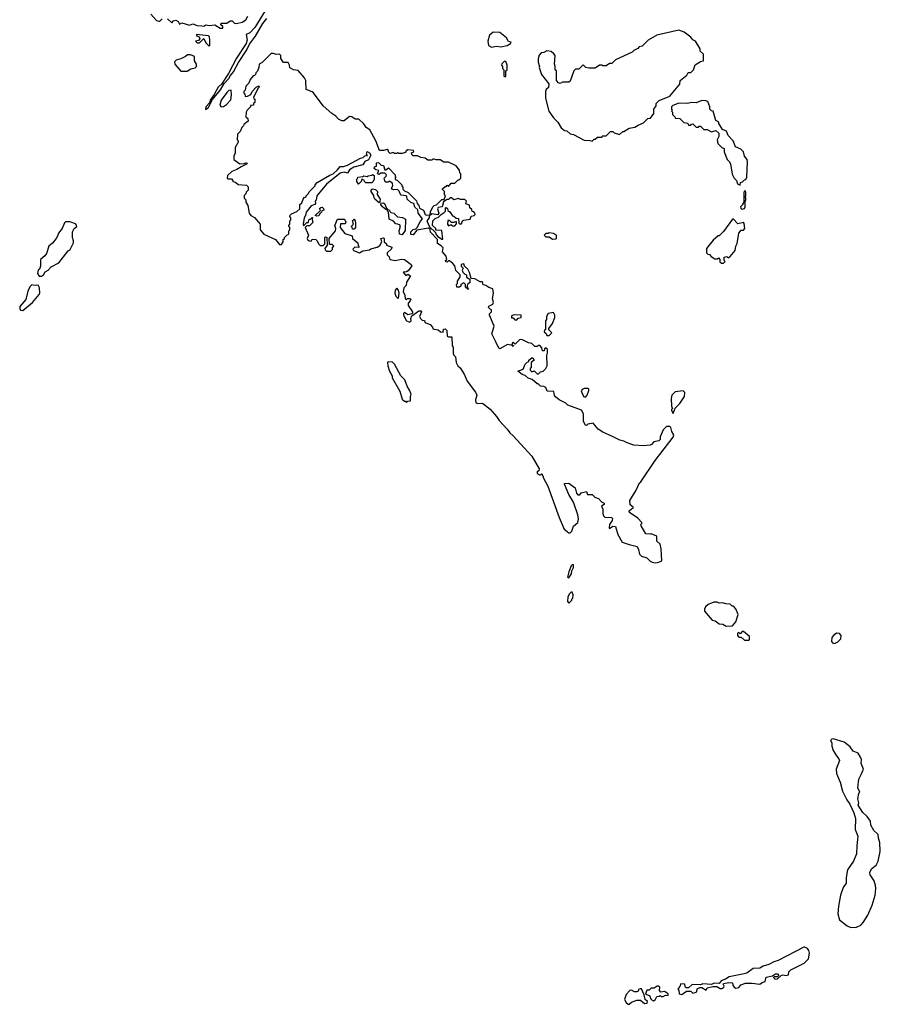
# Model space of a CAD drawing. Extents: x 2494159 to 2685562, y 773219 to 915170.
# Tile 58 of 201: x 2548097 to 2555943, y 881650 to 890631. Entities that reach past the tile are written whole.
import ezdxf

# ---------------------------------------------------------------- set-up
doc = ezdxf.new("R2010")
doc.units = 0

msp = doc.modelspace()

# ---------------------------------------------------------------- linework, layer by layer
at = {"layer": '0CON10XD'}
for points in [[(2550410.6, 890839.4), (2550240.8, 890559.2), (2550195, 890510), (2550162.5, 890495), (2550170, 890445), (2550162, 890415), (2550075, 890280), (2550000, 890140), (2549936.4, 890043.6), (2549905, 890016.7), (2549870.7, 889949.3), (2549835, 889897.5), (2549828.3, 889871.7), (2549793.3, 889835), (2549792.5, 889812.5), (2549815, 889827.5), (2549856.2, 889903.8), (2549928.1, 889991.9), (2549961.2, 890048.8), (2550005, 890093.8), (2550018.6, 890121.4), (2550045.4, 890154.6), (2550090.8, 890239.2), (2550167.5, 890355), (2550192.7, 890407.3), (2550248.3, 890481.7), (2550314.3, 890595.7), (2550349.7, 890640.3)], [(2549291.7, 890681.7), (2549343.6, 890623.6), (2549365, 890617.5), (2549375, 890617.5), (2549395, 890640)], [(2549445, 890637.5), (2549485, 890602.5), (2549500, 890620), (2549520, 890625), (2549543, 890613), (2549555, 890590), (2549575, 890602.5), (2549645, 890580), (2549675, 890592.5), (2549715, 890577.5), (2549756.4, 890573.6), (2549775, 890573.3), (2549795, 890582.5), (2549825, 890577.5), (2549875, 890582.5), (2549925, 890553.3), (2549950, 890555), (2549948.3, 890568.3), (2549930, 890585), (2549935, 890600), (2549985, 890600), (2550015, 890620), (2550035, 890620), (2550055, 890600), (2550075, 890597.5), (2550125, 890607.5), (2550159.3, 890630.7), (2550177, 890663)], [(2549825, 890390), (2549830, 890395), (2549830, 890445), (2549826.7, 890475), (2549817.5, 890485), (2549710, 890495), (2549710, 890485), (2549733, 890473), (2549740, 890455), (2549728.3, 890441.7), (2549700, 890435), (2549715, 890420), (2549735, 890420), (2549775, 890460), (2549795, 890420), (2549825, 890390)], [(2552399.3, 890379.3), (2552445, 890388.8), (2552485, 890384), (2552542.5, 890395), (2552572.5, 890415), (2552577.5, 890425), (2552555, 890432.5), (2552535.9, 890465.9), (2552475, 890512.5), (2552413, 890517), (2552381.7, 890488.3), (2552363.6, 890436.4), (2552372.5, 890395), (2552399.3, 890379.3)], [(2553315, 889522.5), (2553335, 889540), (2553345, 889540), (2553365, 889560), (2553405, 889560), (2553415, 889570), (2553445, 889570), (2553485, 889610), (2553505, 889610), (2553518.3, 889598.3), (2553567, 889583), (2553595, 889610), (2553605, 889610), (2553655, 889640), (2553705, 889650), (2553735, 889670), (2553785, 889690), (2553825, 889730), (2553848.3, 889731.7), (2553880, 889775), (2553880, 889815), (2553900, 889845), (2553900, 889865), (2553926.7, 889893.3), (2554025, 889932.5), (2554117, 890043), (2554120, 890075), (2554180, 890125), (2554191.7, 890148.3), (2554215, 890150), (2554240, 890175), (2554255, 890220), (2554305, 890250), (2554330, 890255), (2554330, 890315), (2554302.5, 890342.5), (2554300, 890365), (2554257.5, 890435), (2554235, 890447.5), (2554215, 890472.5), (2554155, 890517.5), (2554105, 890534.2), (2553905, 890489.2), (2553826, 890445), (2553770.7, 890389.3), (2553745, 890382.5), (2553733, 890367), (2553695, 890350), (2553680, 890335), (2553530, 890265), (2553495, 890230), (2553475, 890230), (2553445, 890210), (2553415, 890210), (2553405, 890217.5), (2553383, 890217), (2553345, 890190), (2553285, 890187.5), (2553260, 890195), (2553235, 890220), (2553195, 890180), (2553165, 890180), (2553150, 890165), (2553115, 890070), (2553105, 890060), (2553045, 890060), (2553025, 890050), (2553010, 890055), (2552990, 890075), (2552990, 890165), (2552980, 890175), (2552980, 890205), (2552972.5, 890225), (2552977.5, 890305), (2552968.3, 890318.3), (2552941.7, 890341.7), (2552903, 890347), (2552877, 890333), (2552851.7, 890328.3), (2552833, 890307), (2552823.3, 890275), (2552823.6, 890243.6), (2552836.7, 890205), (2552833.3, 890195), (2552855, 890130), (2552920, 890045), (2552917, 890013), (2552897.5, 889995), (2552890, 889975), (2552890, 889915), (2552920, 889795), (2552962.5, 889735), (2553002.5, 889695), (2553032.5, 889645), (2553065, 889620), (2553085, 889617.5), (2553115, 889590), (2553145, 889582.5), (2553243, 889533), (2553295, 889530), (2553315, 889522.5)], [(2549565, 890160), (2549625, 890162.5), (2549658.3, 890181.7), (2549697, 890193), (2549710, 890205), (2549710, 890225), (2549690, 890255), (2549690, 890295), (2549655, 890310), (2549628.3, 890311.7), (2549610, 890295), (2549565, 890272.5), (2549525, 890262.5), (2549507.5, 890245), (2549510, 890225), (2549565, 890160)], [(2553925, 885682.5), (2553950, 885695), (2553946.7, 885805), (2553937, 885847), (2553906.7, 885875), (2553905, 885920), (2553855, 885942.5), (2553845, 885937.5), (2553805, 885940), (2553762.5, 886015), (2553760, 886025), (2553770, 886035), (2553770, 886045), (2553733.3, 886085), (2553657.5, 886135), (2553655, 886150), (2553675, 886170), (2553690, 886175), (2553690, 886185), (2553662.5, 886205), (2553660, 886245), (2553713.8, 886335), (2553746.7, 886405), (2553760, 886415), (2553890.5, 886609.5), (2554055, 886822.5), (2554060, 886845), (2554042.5, 886875), (2554035, 886910), (2554025, 886920), (2553995, 886920), (2553965, 886890), (2553937.5, 886825), (2553937, 886803), (2553925, 886790), (2553878.3, 886781.7), (2553857.5, 886755), (2553845, 886750), (2553783.6, 886743.6), (2553695, 886750), (2553635, 886770), (2553605, 886786.7), (2553570, 886795), (2553507.5, 886825), (2553415, 886867.5), (2553370, 886895), (2553325, 886950), (2553278.3, 886941.7), (2553265, 886930), (2553255, 886932.5), (2553237.3, 886967.3), (2553236.1, 887036.1), (2553219.3, 887069.3), (2553093.9, 887113.9), (2553075, 887132.5), (2553015, 887162.5), (2552980.7, 887190.7), (2552973, 887203), (2552968.3, 887238.3), (2552905, 887242.5), (2552895, 887277.5), (2552875, 887286.2), (2552845, 887287.5), (2552825, 887310), (2552815, 887310), (2552768.8, 887348.8), (2552731.7, 887361.7), (2552706.1, 887386.1), (2552677.5, 887395), (2552640, 887425), (2552688, 887442), (2552705, 887490), (2552723, 887507), (2552738.3, 887511.7), (2552740, 887525), (2552765, 887547.5), (2552776.4, 887546.4), (2552787.5, 887525), (2552760, 887505), (2552760, 887455), (2552751.7, 887448.3), (2552750, 887435), (2552765, 887420), (2552788.3, 887428.3), (2552815, 887400), (2552828.3, 887401.7), (2552845, 887420), (2552870, 887425), (2552895, 887450), (2552907.5, 887475), (2552902.5, 887575), (2552910, 887585), (2552910, 887625), (2552898.3, 887638.3), (2552881.7, 887628.3), (2552878.3, 887611.7), (2552865, 887610), (2552858.3, 887638.3), (2552838.3, 887658.3), (2552825, 887660), (2552815, 887650), (2552795, 887650), (2552767, 887677), (2552735, 887682.5), (2552681.7, 887711.7), (2552665, 887712.5), (2552655, 887710), (2552615, 887670), (2552595, 887690), (2552582.5, 887675), (2552590, 887660), (2552598.3, 887658.3), (2552595, 887650), (2552590, 887660), (2552545, 887667.5), (2552475, 887630), (2552464.2, 887634.2), (2552436.7, 887693.3), (2552401.2, 887765), (2552422.5, 887835), (2552380, 887935), (2552381.7, 887948.3), (2552400, 887965), (2552400, 887985), (2552385, 887990), (2552370, 888005), (2552373.6, 888016.4), (2552410, 888035), (2552417.5, 888055), (2552407.5, 888085), (2552417.5, 888135), (2552410, 888175), (2552375, 888187.5), (2552347, 888207), (2552321.7, 888211.7), (2552315, 888240), (2552295, 888240), (2552247, 888267), (2552211.7, 888271.7), (2552197.5, 888325), (2552182.5, 888355), (2552152.5, 888382.5), (2552145, 888402.5), (2552122.5, 888397.5), (2552123, 888383), (2552140, 888365), (2552132.5, 888345), (2552138.3, 888328.3), (2552155, 888310), (2552170, 888305), (2552171.7, 888281.7), (2552200, 888265), (2552200, 888235), (2552181.7, 888218.3), (2552177.5, 888205), (2552180, 888180), (2552190, 888175), (2552185, 888170), (2552161.7, 888191.7), (2552160, 888215), (2552145, 888230), (2552120, 888215), (2552118.3, 888201.7), (2552108.3, 888191.7), (2552081.7, 888191.7), (2552080, 888215), (2552090, 888225), (2552087.5, 888245), (2552112.5, 888285), (2552114, 888305), (2552074.2, 888344.2), (2552063.3, 888385), (2552045.9, 888405.9), (2552015, 888430), (2552005, 888430), (2551995, 888420), (2551981.7, 888421.7), (2551980, 888435), (2551990, 888445), (2551986.7, 888475), (2551953, 888513), (2551958.8, 888548.8), (2551939.3, 888569.3), (2551905, 888590), (2551907, 888627), (2551843.6, 888693.6), (2551838.3, 888718.3), (2551825, 888730), (2551718.3, 888711.7), (2551685, 888670), (2551661.7, 888671.7), (2551663.6, 888696.4), (2551683.9, 888716.1), (2551707.5, 888722.5), (2551723, 888737), (2551749.3, 888790.7), (2551770, 888815), (2551730, 888865), (2551727.5, 888897.5), (2551700, 888920), (2551690, 888955), (2551663, 888963), (2551630, 888995), (2551627, 889017), (2551620, 889025), (2551571.7, 889031.7), (2551557, 889067), (2551541.7, 889081.7), (2551505, 889077.5), (2551492.5, 889085), (2551487.5, 889095), (2551497.5, 889115), (2551495, 889140), (2551465, 889157.5), (2551455, 889150), (2551435, 889150), (2551425, 889160), (2551420, 889185), (2551437, 889203), (2551440, 889215), (2551425, 889230), (2551388.3, 889231.7), (2551375, 889220), (2551360, 889225), (2551370, 889255), (2551345, 889260), (2551330, 889275), (2551331.7, 889288.3), (2551350, 889295), (2551350, 889325), (2551367, 889327), (2551393, 889303), (2551415, 889300), (2551425, 889262.5), (2551435, 889262.5), (2551458.3, 889278.3), (2551520, 889215), (2551521.7, 889201.7), (2551530, 889195), (2551520, 889185), (2551521.7, 889171.7), (2551538.3, 889168.3), (2551580, 889125), (2551581.7, 889111.7), (2551590, 889105), (2551590, 889085), (2551605, 889070), (2551640, 889055), (2551715, 888980), (2551720, 888955), (2551737, 888937), (2551741.7, 888911.7), (2551780, 888895), (2551793.3, 888853.3), (2551805, 888847.5), (2551840, 888850), (2551843, 888877), (2551862.5, 888925), (2551875, 888937.5), (2551898.3, 888941.7), (2551945, 888990), (2551968.3, 888991.7), (2551980, 889025), (2551970, 889035), (2551970, 889065), (2551951.7, 889081.7), (2551951.7, 889088.3), (2551975, 889110), (2551985, 889110), (2551995, 889120), (2552005, 889110), (2552031.7, 889138.3), (2552065, 889140), (2552095, 889170), (2552105, 889170), (2552120, 889185), (2552120, 889225), (2552110, 889235), (2552107, 889257), (2552076.4, 889296.4), (2552005, 889332.5), (2551965, 889332.5), (2551931.7, 889351.7), (2551895, 889352.5), (2551875, 889360), (2551865, 889360), (2551855, 889350), (2551818.3, 889348.3), (2551795, 889367.5), (2551753, 889373), (2551725, 889390), (2551685, 889390), (2551671.7, 889401.7), (2551670, 889415), (2551690, 889425), (2551686.4, 889436.4), (2551635, 889442.5), (2551620, 889435), (2551618.3, 889428.3), (2551615, 889420), (2551585, 889410), (2551555, 889410), (2551545, 889417.5), (2551535, 889410), (2551515, 889410), (2551505, 889420), (2551475, 889410), (2551460, 889425), (2551458.3, 889438.3), (2551446.7, 889446.7), (2551415, 889437.5), (2551378.3, 889438.3), (2551342.5, 889525), (2551290, 889625), (2551256.1, 889646.1), (2551235, 889680), (2551190, 889725), (2551155, 889723.3), (2551125, 889746), (2551105, 889748), (2551055, 889707.5), (2551035, 889707.5), (2551005, 889722.5), (2550980, 889750), (2550942.5, 889775), (2550864.1, 889844.1), (2550775, 889963.3), (2550763.6, 889973.6), (2550710, 889995), (2550706.1, 890076.1), (2550695, 890100), (2550635, 890167.5), (2550593.6, 890173.6), (2550560.7, 890190.7), (2550557, 890217), (2550545, 890240), (2550501.7, 890241.7), (2550478.3, 890278.3), (2550477.5, 890305), (2550467, 890317), (2550435, 890312.5), (2550411.7, 890321.7), (2550388.3, 890321.7), (2550308.3, 890241.7), (2550280, 890225), (2550277.5, 890195), (2550265, 890160), (2550250, 890145), (2550248.3, 890131.7), (2550238.3, 890121.7), (2550225, 890120), (2550197.5, 890085), (2550187, 890053), (2550160, 890025), (2550151.7, 889988.3), (2550140, 889975), (2550141.7, 889961.7), (2550150, 889955), (2550151.7, 889931.7), (2550175, 889932.5), (2550205, 889950), (2550217.5, 889975), (2550253.6, 890016.4), (2550278.3, 890028.3), (2550280, 890015), (2550270, 890005), (2550230, 889925), (2550231.7, 889911.7), (2550240, 889905), (2550240, 889875), (2550230, 889865), (2550228.3, 889851.7), (2550201.7, 889848.3), (2550200, 889835), (2550170, 889805), (2550163, 889787), (2550160, 889745), (2550178.3, 889728.3), (2550180, 889705), (2550140, 889675), (2550138.3, 889661.7), (2550123, 889647), (2550108.3, 889611.7), (2550083, 889587), (2550080, 889535), (2550090, 889525), (2550090, 889515), (2550060, 889465), (2550060, 889415), (2550050, 889385), (2550050, 889355), (2550105, 889317.5), (2550145, 889320), (2550165, 889327.5), (2550170, 889315), (2550115, 889290), (2550077, 889263), (2550030, 889245), (2549991.7, 889208.3), (2549990, 889185), (2549995, 889180), (2550028.3, 889178.3), (2550040, 889165), (2550040, 889155), (2550065, 889150), (2550088.3, 889128.3), (2550165, 889120), (2550180, 889105), (2550180, 889075), (2550161.7, 889058.3), (2550158.3, 889041.7), (2550143, 889027), (2550143, 889003), (2550158.3, 888988.3), (2550160, 888965), (2550177, 888937), (2550190, 888865), (2550203.6, 888843.6), (2550236.4, 888826.4), (2550290, 888765), (2550290, 888715), (2550322.5, 888675), (2550430, 888625), (2550465, 888580), (2550485, 888580), (2550500, 888605), (2550500, 888625), (2550510, 888635), (2550510, 888645), (2550535, 888670), (2550550, 888675), (2550550, 888705), (2550560, 888715), (2550560, 888735), (2550550, 888745), (2550550, 888755), (2550560, 888765), (2550560, 888795), (2550570, 888805), (2550570, 888825), (2550560, 888835), (2550561.7, 888848.3), (2550575, 888860), (2550625, 888880), (2550650, 888905), (2550650, 888945), (2550668.3, 888961.7), (2550680, 888995), (2550691.7, 889008.3), (2550710, 889015), (2550710, 889025), (2550730, 889045), (2550735, 889060), (2550790, 889115), (2550790, 889125), (2550810, 889145), (2550925, 889212.5), (2550956.1, 889223.9), (2550995, 889262.5)], [(2552525, 890110), (2552530, 890115), (2552530, 890165), (2552540, 890175), (2552540, 890215), (2552528.3, 890248.3), (2552515, 890250), (2552491.7, 890228.3), (2552490, 890215), (2552500, 890205), (2552500, 890185), (2552510, 890175), (2552510, 890115), (2552525, 890110)], [(2549935, 889836.7), (2549955, 889840), (2549982, 889858), (2550020.7, 889899.3), (2550029.2, 889945), (2550025, 889987.5), (2550005, 889986.2), (2549985, 889968), (2549935, 889896.7), (2549922.7, 889852.7), (2549935, 889836.7)], [(2554665, 889120), (2554670, 889145), (2554688.3, 889151.7), (2554705, 889170), (2554718.3, 889171.7), (2554727.5, 889195), (2554733.8, 889335), (2554728.8, 889355), (2554706.7, 889385), (2554695.8, 889425.8), (2554670.7, 889450.7), (2554621.7, 889471.7), (2554603.3, 889525), (2554557.5, 889575), (2554540, 889615), (2554505, 889630), (2554470, 889685), (2554470, 889695), (2554445, 889710), (2554420, 889795), (2554405, 889800), (2554390, 889815), (2554390, 889835), (2554370, 889885), (2554351.7, 889891.7), (2554315, 889892.5), (2554265, 889872.5), (2554225, 889876.7), (2554185, 889867.5), (2554105, 889870), (2554051.7, 889848.3), (2554040, 889835), (2554040, 889815), (2554050, 889805), (2554040, 889795), (2554047.5, 889787.5), (2554050, 889765), (2554070, 889745), (2554071.7, 889731.7), (2554115, 889730), (2554153, 889693), (2554188.3, 889688.3), (2554195, 889670), (2554215, 889670), (2554221.7, 889678.3), (2554235, 889680), (2554265, 889650), (2554285, 889650), (2554291.7, 889658.3), (2554305, 889660), (2554335, 889630), (2554365, 889630), (2554405, 889607.5), (2554445, 889620), (2554470, 889595), (2554472.5, 889565), (2554457.5, 889535), (2554463, 889503), (2554500, 889465), (2554520, 889455), (2554520, 889425), (2554547.5, 889355), (2554566.4, 889336.4), (2554577.5, 889315), (2554593, 889223), (2554612.5, 889185), (2554632.5, 889165), (2554642.5, 889135), (2554665, 889120)], [(2550995, 889262.5), (2551018.3, 889291.7), (2551049.3, 889290.7), (2551085, 889303.3), (2551205, 889367.5), (2551230, 889375), (2551245, 889390), (2551268.3, 889391.7), (2551260, 889405), (2551265, 889430), (2551286.4, 889416.4), (2551297.5, 889395), (2551276.4, 889353.6), (2551243.8, 889336.2), (2551225, 889307.5), (2551143.8, 889286.2), (2551105, 889262.5), (2551085, 889230), (2551055, 889238.8), (2551019.4, 889230.6), (2550895, 889130), (2550807.5, 889025), (2550800, 888985), (2550790, 888975), (2550792.5, 888955), (2550787.5, 888945), (2550755, 888932.5), (2550710, 888875), (2550703.3, 888845), (2550690, 888825), (2550680, 888765), (2550685, 888750), (2550715, 888780), (2550728.3, 888781.7), (2550735, 888810), (2550748.3, 888811.7), (2550765, 888827.5), (2550770, 888825), (2550760, 888820), (2550768.3, 888781.7), (2550738.3, 888751.7), (2550715, 888750), (2550700, 888735), (2550730, 888665), (2550717.5, 888635), (2550720, 888625), (2550735, 888612.5), (2550755, 888610), (2550765, 888630), (2550797, 888627), (2550810, 888615), (2550820, 888585), (2550835, 888570), (2550865, 888570), (2550880, 888585), (2550880, 888645), (2550885, 888650), (2550898.3, 888648.3), (2550900, 888575), (2550880, 888545), (2550881.7, 888531.7), (2550895, 888520), (2550935, 888520), (2550950, 888535), (2550950, 888555), (2550960, 888565), (2550945, 888580), (2550921.7, 888581.7), (2550920, 888635), (2550977.5, 888705), (2550980, 888725), (2550970, 888755), (2550995, 888810), (2551055, 888810), (2551065, 888800), (2551070, 888785), (2551065, 888770), (2551021.7, 888768.3), (2551020, 888735), (2551061.7, 888681.7), (2551128.3, 888658.3), (2551130, 888635), (2551180, 888595), (2551182.5, 888572.5), (2551190, 888565), (2551188.3, 888551.7), (2551153, 888557), (2551133, 888537), (2551140, 888525), (2551195, 888503.3), (2551225, 888522.5), (2551285, 888532.5), (2551298.3, 888541.7), (2551355, 888557.5), (2551379.3, 888570.7), (2551400, 888605), (2551390, 888635), (2551415, 888640), (2551420, 888635), (2551420, 888605), (2551440, 888585), (2551440, 888575), (2551490, 888555), (2551488.3, 888541.7), (2551447, 888503), (2551447.5, 888485), (2551467, 888467), (2551472.5, 888445), (2551523.3, 888433.3), (2551575, 888446.7), (2551605, 888442.5), (2551665, 888397.5), (2551672.5, 888385), (2551639.3, 888340.7), (2551625, 888330), (2551592.5, 888327.5), (2551615, 888300), (2551625, 888300), (2551635, 888310), (2551660, 888295), (2551623, 888237), (2551620, 888205), (2551600, 888185), (2551592.5, 888152.5), (2551607, 888117), (2551610, 888085), (2551625, 888080), (2551633, 888087), (2551655, 888087.5), (2551661.7, 888081.7), (2551657.5, 888065), (2551640, 888045), (2551640, 888025), (2551677, 887967), (2551677.5, 887955), (2551671.7, 887948.3), (2551635, 887940), (2551605, 887960), (2551595, 887950), (2551596, 887935), (2551622.5, 887885), (2551655, 887872.5), (2551666, 887885), (2551664.3, 887905.7), (2551671.2, 887928.8), (2551735, 887973.8), (2551755, 887976.7), (2551760, 887965), (2551742.5, 887925), (2551750, 887905), (2551765, 887890), (2551788.3, 887888.3), (2551791.7, 887871.7), (2551800, 887865), (2551839.3, 887849.3), (2551860, 887825), (2551865, 887810), (2551911.7, 887801.7), (2551935, 887782.5), (2551958.3, 887781.7), (2551961.7, 887808.3), (2551975, 887810), (2551990, 887795), (2551993.6, 887743.6), (2552005, 887737.5), (2552038.3, 887738.3), (2552040, 887655), (2552050, 887645), (2552050, 887585), (2552055, 887570), (2552070, 887555), (2552077.5, 887505), (2552092.5, 887475), (2552112.5, 887455), (2552148.3, 887398.3), (2552177.5, 887335), (2552253.6, 887233.6), (2552263.3, 887205), (2552251.2, 887165), (2552257, 887137), (2552275, 887130), (2552315, 887132.5), (2552385, 887077.5), (2552445, 887012.5), (2552467.5, 886975), (2552542.5, 886895), (2552565, 886862.5), (2552597.5, 886835), (2552765, 886650), (2552832.5, 886535), (2552830, 886515), (2552813.8, 886506.2), (2552815, 886492.5), (2552835, 886480), (2552845, 886480), (2552855, 886490), (2552860, 886485), (2552860, 886475), (2552870, 886465), (2552870, 886455), (2552913.3, 886375), (2553015, 886090), (2553062.5, 885985), (2553073.6, 885973.6), (2553105, 885950), (2553115, 885950), (2553130, 885965), (2553145, 886010), (2553186.1, 886043.9), (2553192.5, 886075), (2553186.7, 886115), (2553145, 886230), (2553105, 886300), (2553063, 886393), (2553065, 886400), (2553105, 886403.3), (2553160.7, 886360.7), (2553172.3, 886312.3), (2553185, 886296.2), (2553203.8, 886296.2), (2553216.2, 886313.8), (2553265, 886327.5), (2553275, 886300), (2553315, 886300), (2553340, 886275), (2553375, 886262.5), (2553401.7, 886231.7), (2553425, 886220), (2553425, 886210), (2553400, 886195), (2553412.5, 886165), (2553413, 886127), (2553420, 886105), (2553433, 886093), (2553491.7, 886091.7), (2553501.7, 886081.7), (2553498.3, 886061.7), (2553473.3, 886025), (2553470, 885995), (2553475, 885990), (2553505, 886012.5), (2553529.3, 886009.3), (2553550, 885935), (2553590, 885865), (2553655, 885842.5), (2553727, 885827), (2553739.3, 885799.3), (2553747.5, 885755), (2553765, 885737.5), (2553815, 885722.5), (2553845, 885692.5), (2553863.6, 885683.6), (2553895, 885676.7), (2553925, 885682.5)], [(2551185, 889130), (2551170, 889155), (2551170, 889175), (2551178.3, 889181.7), (2551180, 889195), (2551225, 889200), (2551235, 889207.5), (2551265, 889200), (2551273, 889207), (2551307.5, 889212.5), (2551315, 889220), (2551328.3, 889208.3), (2551327.5, 889175), (2551320, 889155), (2551307, 889143), (2551253, 889143), (2551240, 889155), (2551238.3, 889168.3), (2551225, 889170), (2551215, 889180), (2551210, 889155), (2551185, 889130)], [(2551375, 888960), (2551333.6, 888993.6), (2551327.5, 889005), (2551327, 889027), (2551300, 889065), (2551301.7, 889078.3), (2551313, 889087), (2551341.7, 889081.7), (2551360, 889065), (2551357.5, 889035), (2551383.3, 888995), (2551381.7, 888968.3), (2551375, 888960)], [(2554685, 888902.5), (2554705, 888910), (2554710, 888925), (2554710, 888975), (2554717.5, 888985), (2554716.4, 889006.4), (2554710, 889015), (2554717.5, 889025), (2554717.5, 889055), (2554710, 889070), (2554703, 889067), (2554700, 889055), (2554700, 888965), (2554690, 888955), (2554690, 888945), (2554670, 888925), (2554671.7, 888911.7), (2554685, 888902.5)], [(2551585, 888670), (2551560, 888675), (2551557.5, 888705), (2551566.7, 888735), (2551566.1, 888756.1), (2551545, 888766.7), (2551527.5, 888767.5), (2551503.6, 888793.6), (2551465, 888810), (2551460, 888875), (2551450, 888885), (2551450, 888900), (2551435, 888900), (2551405, 888922.5), (2551390, 888945), (2551391.7, 888958.3), (2551415, 888960), (2551422.5, 888955), (2551441.7, 888911.7), (2551450, 888900), (2551470, 888895), (2551471.7, 888881.7), (2551481.7, 888871.7), (2551507, 888867), (2551543, 888833), (2551587, 888827), (2551615, 888810), (2551611.7, 888708.3), (2551585, 888670)], [(2551955, 888630), (2551947, 888707), (2551891.7, 888711.7), (2551890, 888725), (2551860, 888755), (2551863, 888797), (2551885, 888817.5), (2551915, 888830), (2551940, 888855), (2551968.3, 888871.7), (2551980, 888885), (2551980, 888915), (2551985, 888917.5), (2551998.3, 888908.3), (2552001.7, 888891.7), (2552018.3, 888878.3), (2552041.7, 888841.7), (2552055, 888840), (2552075, 888820), (2552096.4, 888816.4), (2552100, 888775), (2552108.3, 888768.3), (2552125, 888770), (2552133.3, 888796.7), (2552145, 888802.5), (2552205, 888810), (2552211.7, 888838.3), (2552240, 888845), (2552250, 888855), (2552247, 888867), (2552238.3, 888878.3), (2552221.7, 888881.7), (2552218.3, 888898.3), (2552200, 888915), (2552198.3, 888938.3), (2552165, 888950), (2552170, 888975), (2552155, 888990), (2552115, 888990), (2552095, 889000), (2552055, 888987.5), (2552035, 889007.5), (2552023, 889007), (2552005, 888990), (2551995, 888990), (2551961.7, 888968.3), (2551950, 888925), (2551911.7, 888918.3), (2551907.5, 888905), (2551917.5, 888865), (2551908.3, 888851.7), (2551855, 888860), (2551831.7, 888838.3), (2551830, 888825), (2551810, 888795), (2551832.5, 888742.5), (2551888.3, 888688.3), (2551890, 888675), (2551907, 888657), (2551945, 888630), (2551955, 888630)], [(2550805, 888837.5), (2550790, 888845), (2550838.3, 888891.7), (2550831.7, 888908.3), (2550841.7, 888918.3), (2550855, 888920), (2550868.3, 888908.3), (2550870, 888895), (2550851.7, 888888.3), (2550850, 888875), (2550831.7, 888858.3), (2550825, 888842.5), (2550805, 888837.5)], [(2548295, 888292.5), (2548315, 888302.5), (2548330.5, 888329.5), (2548357.5, 888345), (2548385, 888377.5), (2548455, 888413.3), (2548538.3, 888521.7), (2548556.2, 888535), (2548586.7, 888595), (2548587.5, 888615), (2548577.5, 888645), (2548577.5, 888695), (2548593.3, 888726.7), (2548616.4, 888743.6), (2548615, 888757.5), (2548605, 888768.8), (2548555, 888787.5), (2548515, 888785.6), (2548505, 888778), (2548483.3, 888725), (2548450, 888685), (2548442.5, 888655), (2548430, 888635), (2548396.4, 888593.6), (2548363.9, 888566.1), (2548340.7, 888499.3), (2548325, 888477.5), (2548287.5, 888445), (2548286.4, 888383.6), (2548276.7, 888355), (2548266.7, 888345), (2548260, 888315), (2548273, 888293), (2548295, 888292.5)], [(2551145, 888720), (2551131.7, 888721.7), (2551128.3, 888738.3), (2551120, 888745), (2551140, 888765), (2551132.5, 888795), (2551145, 888810), (2551157, 888797), (2551160, 888775), (2551160, 888735), (2551145, 888720)], [(2552048.3, 888748.3), (2552065, 888750), (2552078.3, 888768.3), (2552080, 888785), (2552075, 888790), (2552055, 888780), (2552035, 888780), (2552015, 888800), (2552001.7, 888798.3), (2551997.5, 888765), (2552005, 888750), (2552025, 888760), (2552035, 888760), (2552048.3, 888748.3)], [(2554515, 888410), (2554530, 888425), (2554520, 888435), (2554520, 888465), (2554545, 888470), (2554555, 888460), (2554575, 888470), (2554620, 888525), (2554627.5, 888565), (2554639.3, 888590.7), (2554652.5, 888685), (2554675, 888710), (2554695, 888710), (2554707.5, 888725), (2554701.7, 888771.7), (2554695, 888780), (2554645, 888770), (2554605, 888810), (2554595, 888810), (2554515, 888700), (2554475, 888660), (2554465, 888660), (2554420.7, 888619.3), (2554360, 888545), (2554360, 888505), (2554371.7, 888491.7), (2554385, 888490), (2554400.7, 888470.7), (2554435, 888450), (2554455, 888450), (2554468.3, 888458.3), (2554480, 888445), (2554481.7, 888421.7), (2554495, 888410), (2554515, 888410)], [(2552955, 888630), (2552985, 888632.5), (2552990, 888635), (2552990, 888665), (2552965, 888680), (2552925, 888687.5), (2552915, 888680), (2552895, 888680), (2552880, 888665), (2552895, 888650), (2552925, 888650), (2552955, 888630)], [(2548125, 887977.5), (2548215, 888050), (2548275.7, 888125), (2548280.8, 888135), (2548276.7, 888185), (2548265, 888210), (2548235, 888207.5), (2548207, 888213), (2548188.8, 888195), (2548171.2, 888155), (2548152, 888078), (2548097.5, 888015), (2548097, 887997), (2548105, 887980), (2548125, 887977.5)], [(2551550, 888090), (2551557.5, 888135), (2551550, 888165), (2551535, 888182.5), (2551518.8, 888165), (2551516, 888135), (2551525, 888110), (2551545, 888090), (2551550, 888090)], [(2552625, 887890), (2552641.7, 887908.3), (2552670, 887915), (2552670, 887935), (2552605, 887940), (2552581.7, 887928.3), (2552581.7, 887911.7), (2552595, 887910), (2552611.7, 887891.7), (2552625, 887890)], [(2552925, 887750), (2552950, 887775), (2552921.7, 887801.7), (2552920, 887815), (2552955, 887860), (2552976.4, 887913.6), (2552976.4, 887936.4), (2552965, 887960), (2552915, 887950), (2552900, 887925), (2552900, 887895), (2552890, 887885), (2552890, 887805), (2552881.7, 887798.3), (2552880, 887785), (2552898.3, 887768.3), (2552901.7, 887751.7), (2552925, 887750)], [(2551625, 887140), (2551635, 887150), (2551660, 887155), (2551660, 887195), (2551667.5, 887215), (2551651.7, 887251.7), (2551628.3, 887288.3), (2551607.5, 887345), (2551573.3, 887383.3), (2551515, 887490), (2551495, 887507.5), (2551455, 887510), (2551450, 887505), (2551452.5, 887475), (2551467.5, 887425), (2551491.7, 887381.7), (2551492.5, 887365), (2551561.7, 887241.7), (2551585, 887170), (2551605, 887150), (2551615, 887150), (2551625, 887140)], [(2553255, 887187.5), (2553270, 887205), (2553285, 887250), (2553285, 887260), (2553277, 887267), (2553243.6, 887266.4), (2553225, 887257.5), (2553217.5, 887245), (2553237.5, 887195), (2553255, 887187.5)], [(2554055, 887040), (2554071.7, 887088.3), (2554115, 887130), (2554157.5, 887195), (2554161.7, 887231.7), (2554147, 887247), (2554073, 887237), (2554043, 887207), (2554037.5, 887175), (2554040, 887105), (2554050, 887085), (2554040, 887075), (2554040, 887065), (2554055, 887040)], [(2553105, 885540), (2553127.5, 885575), (2553130, 885605), (2553146.7, 885635), (2553145, 885660), (2553135, 885660), (2553125, 885650), (2553102.5, 885595), (2553092.5, 885545), (2553105, 885540)], [(2553105, 885310), (2553130, 885335), (2553130, 885345), (2553140, 885355), (2553142.5, 885385), (2553135, 885410), (2553125, 885410), (2553110, 885395), (2553093, 885367), (2553090, 885325), (2553105, 885310)], [(2554538.3, 885098.3), (2554595, 885102.5), (2554625, 885140), (2554647.5, 885205), (2554627, 885257), (2554605, 885280), (2554593, 885283), (2554575, 885300), (2554535, 885302.5), (2554505, 885312.5), (2554475, 885310), (2554455, 885317.5), (2554425, 885317.5), (2554373, 885297), (2554350, 885275), (2554340, 885255), (2554340, 885235), (2554410, 885155), (2554437, 885147), (2554475, 885120), (2554507, 885117), (2554538.3, 885098.3)], [(2554745, 884970), (2554750, 884975), (2554750, 885005), (2554695, 885050), (2554685, 885050), (2554665, 885030), (2554655, 885040), (2554640, 885035), (2554640, 885015), (2554655, 885000), (2554675, 885000), (2554705, 884970), (2554745, 884970)], [(2555525, 884942.5), (2555555.6, 884955), (2555582.2, 884985), (2555587.1, 885015), (2555572.4, 885032.4), (2555545, 885035.6), (2555515.8, 885015), (2555501.4, 884995), (2555498, 884958), (2555506.1, 884946.1), (2555525, 884942.5)], [(2555675, 882350), (2555725, 882352.5), (2555765, 882372.5), (2555787.5, 882395), (2555828.3, 882461.7), (2555870, 882555), (2555896.7, 882645), (2555903.3, 882705), (2555900, 882735), (2555886.7, 882775), (2555852.3, 882832.3), (2555848.8, 882855), (2555865, 882887.5), (2555905, 882920), (2555922.5, 882955), (2555943.3, 883045), (2555940, 883125), (2555927.5, 883165), (2555925, 883200), (2555883.9, 883233.9), (2555857.5, 883285), (2555855, 883320), (2555823, 883363), (2555785, 883400), (2555742.5, 883465), (2555746.7, 883486.7), (2555740, 883525), (2555748.3, 883571.7), (2555756.7, 883585), (2555737.5, 883625), (2555746.2, 883705), (2555770, 883745), (2555788.8, 883795), (2555770, 883845), (2555771.7, 883881.7), (2555763.3, 883905), (2555741.7, 883941.7), (2555695, 883960), (2555669.3, 883999.3), (2555615, 884042.5), (2555515, 884070), (2555501.7, 884068.3), (2555490, 884055), (2555500, 884035), (2555500, 884005), (2555512.5, 883965), (2555542.5, 883915), (2555565, 883890), (2555570, 883875), (2555541.2, 883795), (2555543.8, 883755), (2555577.3, 883677.3), (2555600, 883595), (2555637.5, 883515), (2555666.2, 883476.2), (2555702.5, 883395), (2555716.7, 883345), (2555713.8, 883245), (2555738.8, 883185), (2555728, 883095), (2555727, 883023), (2555699.2, 882955), (2555644.2, 882875.8), (2555632.7, 882807.3), (2555632.5, 882755), (2555605.7, 882714.3), (2555581.2, 882645), (2555562, 882545), (2555556.7, 882475), (2555570.7, 882420.7), (2555640, 882365), (2555675, 882350)], [(2554135, 881740), (2554175, 881770), (2554215, 881770), (2554235, 881752.5), (2554255, 881757.5), (2554270, 881765), (2554275, 881790), (2554297, 881803), (2554315, 881802.5), (2554355, 881780), (2554365, 881800), (2554415, 881812.5), (2554451.7, 881811.7), (2554484.2, 881794.2), (2554500, 881795), (2554517.5, 881805), (2554520, 881815), (2554510, 881835), (2554515, 881840), (2554561.7, 881848.3), (2554596.1, 881846.1), (2554600, 881825), (2554612.5, 881805), (2554627, 881797), (2554655, 881802.5), (2554671.7, 881828.3), (2554715, 881842.5), (2554775, 881842.5), (2554845, 881832.5), (2554865, 881850), (2554893, 881857), (2554903.9, 881896.1), (2554961.7, 881908.3), (2554987, 881927), (2555007, 881927), (2555018.3, 881911.7), (2555005, 881900), (2554975, 881900), (2554970, 881895), (2554985, 881880), (2555005, 881882.5), (2555038.3, 881911.7), (2555055, 881917.5), (2555085, 881912.5), (2555105, 881920), (2555110, 881945), (2555127, 881963), (2555250, 882025), (2555290, 882065), (2555297.5, 882115), (2555291.7, 882141.7), (2555279.3, 882159.3), (2555255, 882170), (2555245, 882170), (2555011.2, 882048.8), (2554972.1, 882037.9), (2554927.9, 882012.1), (2554875, 881997.5), (2554845, 881979.2), (2554785, 881975.5), (2554725, 881933.3), (2554701.7, 881928.3), (2554565, 881900.8), (2554530.7, 881879.3), (2554492.5, 881865), (2554475, 881840), (2554428.3, 881841.7), (2554405, 881830), (2554325, 881836.2), (2554305, 881827.5), (2554228.3, 881831.7), (2554195, 881800), (2554171.7, 881801.7), (2554163, 881813), (2554160, 881835), (2554125, 881837.5), (2554117, 881813), (2554100, 881795), (2554100, 881785), (2554107, 881777), (2554110, 881745), (2554135, 881740)], [(2553645, 881650), (2553655, 881652.5), (2553675, 881670), (2553725, 881687.5), (2553757, 881687), (2553795, 881657.5), (2553818.3, 881661.7), (2553820, 881675), (2553800, 881695), (2553790, 881735), (2553765, 881790), (2553755, 881792.5), (2553740, 881785), (2553735, 881770), (2553725, 881763.3), (2553703, 881763), (2553675, 881778.8), (2553660, 881775), (2553625, 881740), (2553612.5, 881695), (2553627.5, 881665), (2553645, 881650)], [(2553875, 881682.5), (2553889.3, 881690.7), (2553905, 881720), (2553927, 881723), (2553935, 881730), (2553945, 881720), (2553965, 881720), (2553985, 881732.5), (2554008.3, 881731.7), (2554010, 881745), (2553975, 881767.5), (2553941.7, 881761.7), (2553930, 881775), (2553932.5, 881805), (2553925, 881816.7), (2553910, 881815), (2553881.7, 881798.3), (2553855, 881797.5), (2553835, 881777.5), (2553815, 881780), (2553801.7, 881741.7), (2553839.3, 881729.3), (2553853.8, 881693.8), (2553875, 881682.5)]]:
    msp.add_lwpolyline(points, dxfattribs=at)

doc.saveas('drawing.dxf')
